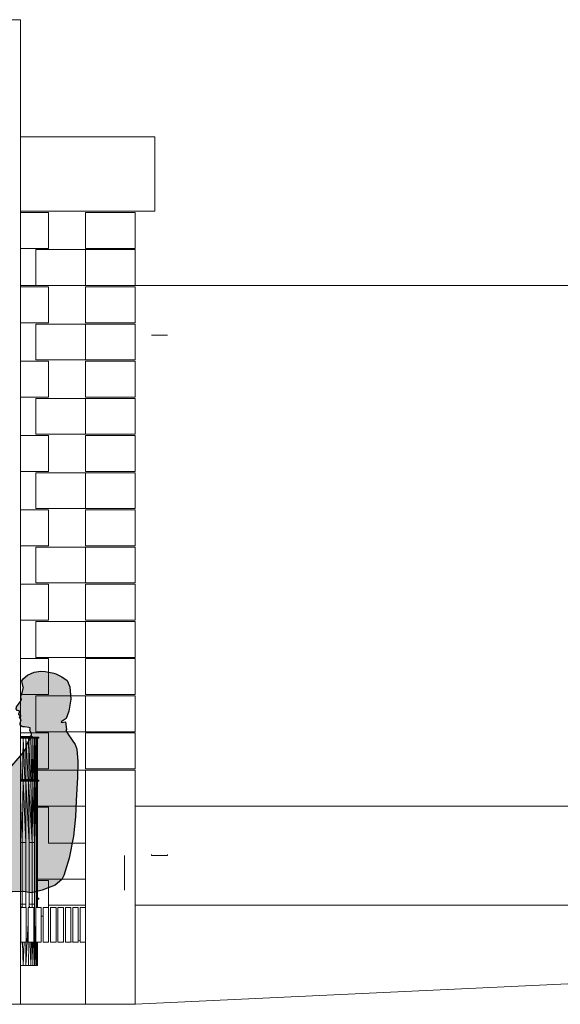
# Model space of a CAD drawing. Header units: millimetres. Extents: x 641988563 to 642234695, y 6457251462 to 6457368821.
# Tile 220 of 223: x 642230330 to 642232513, y 6457251859 to 6457255832. Entities that reach past the tile are written whole.
import ezdxf

# ---------------------------------------------------------------- set-up
doc = ezdxf.new("R2010")
doc.units = ezdxf.units.MM
doc.header["$MEASUREMENT"] = 0

# ---------------------------------------------------------------- blocks, each defined once
blk = doc.blocks.new('Sitting Man Contour 01 24[58]_1', base_point=(642230083.6, 6457251871.6))
at = {"linetype": 'Continuous', "lineweight": 25, "true_color": 0xc8c8c8}
blk.add_hatch(color=9, dxfattribs=at).paths.add_polyline_path([(642230348.8, 6457252978.4), (642230349, 6457252978.5), (642230367.2, 6457252976.2), (642230372.3, 6457252974.4), (642230372.7, 6457252970.8), (642230371.6, 6457252964.1), (642230372.7, 6457252962.5), (642230378.2, 6457252950.5), (642230378, 6457252945), (642230367, 6457252936.6), (642230370.4, 6457252926.1), (642230368.6, 6457252925.6), (642230359.3, 6457252907.8), (642230356.2, 6457252892.5), (642230345.7, 6457252876.8), (642230333.5, 6457252861.8), (642230289.4, 6457252811.2), (642230261.9, 6457252775.7), (642230242.3, 6457252743.4), (642230209.4, 6457252715.3), (642230169.2, 6457252689.6), (642230122.8, 6457252696), (642230119.3, 6457252693.3), (642230118.1, 6457252693.1), (642230107.4, 6457252694.4), (642230104.4, 6457252690), (642230096.5, 6457252690.3), (642230073.8, 6457252693.6), (642230065.1, 6457252697.8), (642230041.6, 6457252708.1), (642230019.1, 6457252717.8), (642230004.1, 6457252715.1), (642229978.6, 6457252706.9), (642229972.4, 6457252704.2), (642229959.8, 6457252688.1), (642229956.9, 6457252676.7), (642229957.2, 6457252674.3), (642229956, 6457252662), (642229957.5, 6457252661), (642229961.2, 6457252661.1), (642229962.2, 6457252661.9), (642229966, 6457252667), (642229965.3, 6457252663.1), (642229965.8, 6457252656.7), (642229966.1, 6457252653.8), (642229973.1, 6457252645.7), (642229978.7, 6457252639.2), (642229978.9, 6457252633.8), (642229979.4, 6457252633.3), (642229965.2, 6457252609.9), (642229971.4, 6457252593.4), (642229957.9, 6457252592.1), (642229951.8, 6457252590.9), (642229945.9, 6457252583.9), (642229942, 6457252578.6), (642229939, 6457252569), (642229922.3, 6457252546.4), (642229923.5, 6457252537.6), (642229929.2, 6457252531.3), (642229930.2, 6457252528), (642229939, 6457252513.3), (642229939.5, 6457252509.3), (642229945, 6457252502), (642229952.7, 6457252495.1), (642229954.9, 6457252496), (642229955.2, 6457252498.6), (642229960.2, 6457252496.7), (642229968.6, 6457252494.5), (642229970.2, 6457252494.1), (642229971.7, 6457252496.6), (642229971, 6457252501.5), (642229961.2, 6457252511.7), (642229969.3, 6457252509.4), (642229974.4, 6457252510), (642229974, 6457252517.5), (642229978.4, 6457252519.3), (642229978.5, 6457252495.5), (642229972.8, 6457252472.3), (642229908.3, 6457252460.3), (642229863.2, 6457252448.9), (642229831.3, 6457252436), (642229822.8, 6457252428.9), (642229816.4, 6457252420.6), (642229810.7, 6457252400.4), (642229816.8, 6457252383.2), (642229828.5, 6457252370.5), (642229870.2, 6457252349.9), (642229915.8, 6457252349.8), (642229905, 6457252285.7), (642229892.2, 6457252241.4), (642229842.8, 6457252094.6), (642229817.3, 6457252020.1), (642229818.8, 6457252005.1), (642229837.8, 6457251987.3), (642229835.7, 6457251982.3), (642229833.7, 6457251981.3), (642229825.3, 6457251982.3), (642229810.7, 6457251976.2), (642229757.5, 6457251961.9), (642229750.7, 6457251959), (642229684.3, 6457251951.9), (642229667.5, 6457251946.1), (642229662.8, 6457251936.8), (642229666.1, 6457251928.9), (642229660.8, 6457251920.7), (642229662.1, 6457251917.6), (642229704.9, 6457251907.1), (642229754.9, 6457251896.2), (642229853.9, 6457251899.2), (642229853.6, 6457251887.1), (642229918.2, 6457251881.9), (642229937.4, 6457251881.1), (642229947.7, 6457251883.1), (642229950.3, 6457251911.5), (642229948.3, 6457251912.5), (642229947.1, 6457251912.9), (642229952.2, 6457251922.9), (642229954.8, 6457251934.2), (642229951.9, 6457251952.7), (642229957.1, 6457251954.7), (642229995.2, 6457252073.5), (642230041, 6457252183.6), (642230063.1, 6457252283.5), (642230066.7, 6457252320.7), (642230237.3, 6457252322), (642230260.7, 6457252320.8), (642230276.9, 6457252313.3), (642230300.8, 6457252312.7), (642230345.4, 6457252314.1), (642230377.3, 6457252309.3), (642230421.4, 6457252320.2), (642230445, 6457252328.6), (642230472.6, 6457252339.9), (642230500.5, 6457252362.9), (642230508.6, 6457252378.4), (642230530.2, 6457252449.2), (642230547.1, 6457252538.1), (642230556, 6457252615.8), (642230558.2, 6457252681.2), (642230563, 6457252774.2), (642230565, 6457252839.6), (642230561.3, 6457252888.3), (642230554.6, 6457252907.3), (642230527.2, 6457252946.7), (642230516.8, 6457252964.5), (642230519, 6457252968.8), (642230514.6, 6457252998.8), (642230499.2, 6457252996.5), (642230497.9, 6457252999), (642230517.9, 6457253012.8), (642230528.9, 6457253041.7), (642230536.3, 6457253090.4), (642230533, 6457253140.3), (642230521.5, 6457253166.3), (642230500.2, 6457253180.9), (642230476, 6457253192.4), (642230467.9, 6457253195.7), (642230447.8, 6457253199.7), (642230433, 6457253202.3), (642230414.8, 6457253203.2), (642230389, 6457253199.1), (642230361.8, 6457253188), (642230344.7, 6457253173), (642230338.5, 6457253164.9), (642230344.3, 6457253138.6), (642230345.7, 6457253138.3), (642230344, 6457253133), (642230341.4, 6457253122), (642230335.6, 6457253106.7), (642230334.7, 6457253100.6), (642230334.6, 6457253099.3), (642230335.5, 6457253094.8), (642230336.7, 6457253089.8), (642230332, 6457253080), (642230325.7, 6457253070.8), (642230317.7, 6457253059.3), (642230316.7, 6457253056.4), (642230315.8, 6457253053.8), (642230316, 6457253051.1), (642230320.2, 6457253045), (642230328.1, 6457253043.2), (642230328.1, 6457253043.2), (642230329.6, 6457253039.3), (642230329.8, 6457253037.6), (642230327.1, 6457253031), (642230327.2, 6457253030.3), (642230329.7, 6457253025.4), (642230332.5, 6457253023.9), (642230335.5, 6457253023.4), (642230334.5, 6457253023), (642230331.2, 6457253021), (642230329.5, 6457253014.7), (642230332.7, 6457253011.7), (642230335.6, 6457253006.7), (642230331.9, 6457252993.1), (642230332.3, 6457252988.4), (642230333.9, 6457252984.6), (642230338.1, 6457252980.3), (642230342.8, 6457252978.8)])
at = {"color": 9, "linetype": 'Continuous', "lineweight": 25, "true_color": 0xc8c8c8, "flags": 128}
blk.add_lwpolyline([(642230348.8, 6457252978.4), (642230342.8, 6457252978.8), (642230338.1, 6457252980.3), (642230333.9, 6457252984.6), (642230332.3, 6457252988.4), (642230331.9, 6457252993.1), (642230335.6, 6457253006.7), (642230332.7, 6457253011.7), (642230329.5, 6457253014.7), (642230331.2, 6457253021), (642230334.5, 6457253023), (642230335.5, 6457253023.4), (642230332.5, 6457253023.9), (642230329.7, 6457253025.4), (642230327.2, 6457253030.3), (642230327.1, 6457253031), (642230329.8, 6457253037.6), (642230329.6, 6457253039.3), (642230328.1, 6457253043.2), (642230328.1, 6457253043.2), (642230320.2, 6457253045), (642230316, 6457253051.1), (642230315.8, 6457253053.8), (642230316.7, 6457253056.4), (642230317.7, 6457253059.3), (642230325.7, 6457253070.8), (642230332, 6457253080), (642230336.7, 6457253089.8), (642230335.5, 6457253094.8), (642230334.6, 6457253099.3), (642230334.7, 6457253100.6), (642230335.6, 6457253106.7), (642230341.4, 6457253122), (642230344, 6457253133), (642230345.7, 6457253138.3), (642230344.3, 6457253138.6), (642230338.5, 6457253164.9), (642230344.7, 6457253173), (642230361.8, 6457253188), (642230389, 6457253199.1), (642230414.8, 6457253203.2), (642230433, 6457253202.3), (642230447.8, 6457253199.7), (642230467.9, 6457253195.7), (642230476, 6457253192.4), (642230500.2, 6457253180.9), (642230521.5, 6457253166.3), (642230533, 6457253140.3), (642230536.3, 6457253090.4), (642230528.9, 6457253041.7), (642230517.9, 6457253012.8), (642230497.9, 6457252999), (642230499.2, 6457252996.5), (642230514.6, 6457252998.8), (642230519, 6457252968.8), (642230516.8, 6457252964.5), (642230527.2, 6457252946.7), (642230554.6, 6457252907.3), (642230561.3, 6457252888.3), (642230565, 6457252839.6), (642230563, 6457252774.2), (642230558.2, 6457252681.2), (642230556, 6457252615.8), (642230547.1, 6457252538.1), (642230530.2, 6457252449.2), (642230508.6, 6457252378.4), (642230500.5, 6457252362.9), (642230472.6, 6457252339.9), (642230445, 6457252328.6), (642230421.4, 6457252320.2), (642230377.3, 6457252309.3), (642230345.4, 6457252314.1), (642230300.8, 6457252312.7), (642230276.9, 6457252313.3), (642230260.7, 6457252320.8), (642230237.3, 6457252322), (642230066.7, 6457252320.7), (642230063.1, 6457252283.5), (642230041, 6457252183.6), (642229995.2, 6457252073.5), (642229957.1, 6457251954.7), (642229951.9, 6457251952.7), (642229954.8, 6457251934.2), (642229952.2, 6457251922.9), (642229947.1, 6457251912.9), (642229948.3, 6457251912.5), (642229950.3, 6457251911.5), (642229947.7, 6457251883.1), (642229937.4, 6457251881.1), (642229918.2, 6457251881.9), (642229853.6, 6457251887.1), (642229853.9, 6457251899.2), (642229754.9, 6457251896.2), (642229704.9, 6457251907.1), (642229662.1, 6457251917.6), (642229660.8, 6457251920.7), (642229666.1, 6457251928.9), (642229662.8, 6457251936.8), (642229667.5, 6457251946.1), (642229684.3, 6457251951.9), (642229750.7, 6457251959), (642229757.5, 6457251961.9), (642229810.7, 6457251976.2), (642229825.3, 6457251982.3), (642229833.7, 6457251981.3), (642229835.7, 6457251982.3), (642229837.8, 6457251987.3), (642229818.8, 6457252005.1), (642229817.3, 6457252020.1), (642229842.8, 6457252094.6), (642229892.2, 6457252241.4), (642229905, 6457252285.7), (642229915.8, 6457252349.8), (642229870.2, 6457252349.9), (642229828.5, 6457252370.5), (642229816.8, 6457252383.2), (642229810.7, 6457252400.4), (642229816.4, 6457252420.6), (642229822.8, 6457252428.9), (642229831.3, 6457252436), (642229863.2, 6457252448.9), (642229908.3, 6457252460.3), (642229972.8, 6457252472.3), (642229978.5, 6457252495.5), (642229978.4, 6457252519.3), (642229974, 6457252517.5), (642229974.4, 6457252510), (642229969.3, 6457252509.4), (642229961.2, 6457252511.7), (642229971, 6457252501.5), (642229971.7, 6457252496.6), (642229970.2, 6457252494.1), (642229968.6, 6457252494.5), (642229960.2, 6457252496.7), (642229955.2, 6457252498.6), (642229954.9, 6457252496), (642229952.7, 6457252495.1), (642229945, 6457252502), (642229939.5, 6457252509.3), (642229939, 6457252513.3), (642229930.2, 6457252528), (642229929.2, 6457252531.3), (642229923.5, 6457252537.6), (642229922.3, 6457252546.4), (642229939, 6457252569), (642229942, 6457252578.6), (642229945.9, 6457252583.9), (642229951.8, 6457252590.9), (642229957.9, 6457252592.1), (642229971.4, 6457252593.4), (642229965.2, 6457252609.9), (642229979.4, 6457252633.3), (642229978.9, 6457252633.8), (642229978.7, 6457252639.2), (642229973.1, 6457252645.7), (642229966.1, 6457252653.8), (642229965.8, 6457252656.7), (642229965.3, 6457252663.1), (642229966, 6457252667), (642229962.2, 6457252661.9), (642229961.2, 6457252661.1), (642229957.5, 6457252661), (642229956, 6457252662), (642229957.2, 6457252674.3), (642229956.9, 6457252676.7), (642229959.8, 6457252688.1), (642229972.4, 6457252704.2), (642229978.6, 6457252706.9), (642230004.1, 6457252715.1), (642230019.1, 6457252717.8), (642230041.6, 6457252708.1), (642230065.1, 6457252697.8), (642230073.8, 6457252693.6), (642230096.5, 6457252690.3), (642230104.4, 6457252690), (642230107.4, 6457252694.4), (642230118.1, 6457252693.1), (642230119.3, 6457252693.3), (642230122.8, 6457252696), (642230169.2, 6457252689.6), (642230209.4, 6457252715.3), (642230242.3, 6457252743.4), (642230261.9, 6457252775.7), (642230289.4, 6457252811.2), (642230333.5, 6457252861.8), (642230345.7, 6457252876.8), (642230356.2, 6457252892.5), (642230359.3, 6457252907.8), (642230368.6, 6457252925.6), (642230370.4, 6457252926.1), (642230367, 6457252936.6), (642230378, 6457252945), (642230378.2, 6457252950.5), (642230372.7, 6457252962.5), (642230371.6, 6457252964.1), (642230372.7, 6457252970.8), (642230372.3, 6457252974.4), (642230367.2, 6457252976.2), (642230349, 6457252978.5)], close=True, dxfattribs=at)

msp = doc.modelspace()

# ---------------------------------------------------------------- linework, layer by layer
at = {"color": 253, "linetype": 'Continuous', "lineweight": 13, "true_color": 0xaaaaaa}
for p, q in [((642230257.98, 6457255832.157), (642230333.33, 6457255832.157)), ((642230333.33, 6457251859.249), (642230333.33, 6457255832.157)), ((642230333.33, 6457255359.249), (642230875.66, 6457255359.249)), ((642230875.66, 6457255059.249), (642230875.66, 6457255359.249)), ((642230333.33, 6457255059.249), (642230875.66, 6457255059.249)), ((642230333.33, 6457255054.249), (642230445.665, 6457255054.249)), ((642230445.665, 6457255054.249), (642230445.665, 6457254909.249)), ((642230595.655, 6457255054.249), (642230795.655, 6457255054.249)), ((642230595.655, 6457254909.249), (642230595.655, 6457255054.249)), ((642230795.655, 6457255054.249), (642230795.655, 6457254909.249)), ((642230333.33, 6457254909.249), (642230445.665, 6457254909.249)), ((642230395.665, 6457254904.249), (642230395.665, 6457254759.249)), ((642230395.665, 6457254904.249), (642230595.654, 6457254904.249)), ((642230595.654, 6457254904.249), (642230595.654, 6457254759.249)), ((642230795.654, 6457254904.249), (642230595.654, 6457254904.249)), ((642230795.655, 6457254909.249), (642230595.655, 6457254909.249)), ((642230795.654, 6457254904.249), (642230795.654, 6457254759.249)), ((642230333.33, 6457254759.249), (642230595.654, 6457254759.249)), ((642230795.654, 6457254759.249), (642230595.654, 6457254759.249)), ((642230795.654, 6457254759.249), (642234695.036, 6457254759.249)), ((642230333.33, 6457254754.249), (642230445.665, 6457254754.249)), ((642230445.665, 6457254754.249), (642230445.665, 6457254609.249)), ((642230595.655, 6457254754.249), (642230795.655, 6457254754.249)), ((642230595.655, 6457254609.249), (642230595.655, 6457254754.249)), ((642230795.655, 6457254754.249), (642230795.655, 6457254609.249)), ((642230333.33, 6457254609.249), (642230445.665, 6457254609.249)), ((642230395.665, 6457254604.249), (642230395.665, 6457254459.249)), ((642230395.665, 6457254604.249), (642230595.654, 6457254604.249)), ((642230595.654, 6457254604.249), (642230595.654, 6457254459.249)), ((642230795.654, 6457254604.249), (642230595.654, 6457254604.249)), ((642230795.655, 6457254609.249), (642230595.655, 6457254609.249)), ((642230795.654, 6457254604.249), (642230795.654, 6457254459.249)), ((642230795.665, 6457254604.249), (642230795.665, 6457254459.249)), ((642230926.123, 6457254559.249), (642230861.64, 6457254559.249)), ((642230333.33, 6457254454.249), (642230445.665, 6457254454.249)), ((642230395.665, 6457254459.249), (642230595.654, 6457254459.249)), ((642230445.665, 6457254454.249), (642230445.665, 6457254309.249)), ((642230795.654, 6457254459.249), (642230595.654, 6457254459.249)), ((642230595.655, 6457254454.249), (642230795.655, 6457254454.249)), ((642230595.655, 6457254309.249), (642230595.655, 6457254454.249)), ((642230795.655, 6457254454.249), (642230795.655, 6457254309.249)), ((642230333.33, 6457254309.249), (642230445.665, 6457254309.249)), ((642230395.665, 6457254304.249), (642230395.665, 6457254159.249)), ((642230395.665, 6457254304.249), (642230595.654, 6457254304.249)), ((642230595.654, 6457254304.249), (642230595.654, 6457254159.249)), ((642230795.654, 6457254304.249), (642230595.654, 6457254304.249)), ((642230795.655, 6457254309.249), (642230595.655, 6457254309.249)), ((642230795.654, 6457254304.249), (642230795.654, 6457254159.249)), ((642230795.665, 6457254304.249), (642230795.665, 6457254159.249)), ((642230333.33, 6457254154.249), (642230445.665, 6457254154.249)), ((642230395.665, 6457254159.249), (642230595.654, 6457254159.249)), ((642230445.665, 6457254154.249), (642230445.665, 6457254009.249)), ((642230795.654, 6457254159.249), (642230595.654, 6457254159.249)), ((642230595.655, 6457254154.249), (642230795.655, 6457254154.249)), ((642230595.655, 6457254009.249), (642230595.655, 6457254154.249)), ((642230795.655, 6457254154.249), (642230795.655, 6457254009.249)), ((642230333.33, 6457254009.249), (642230445.665, 6457254009.249)), ((642230395.665, 6457254004.249), (642230395.665, 6457253859.249)), ((642230395.665, 6457254004.249), (642230595.654, 6457254004.249)), ((642230595.654, 6457254004.249), (642230595.654, 6457253859.249)), ((642230795.654, 6457254004.249), (642230595.654, 6457254004.249)), ((642230795.655, 6457254009.249), (642230595.655, 6457254009.249)), ((642230795.654, 6457254004.249), (642230795.654, 6457253859.249)), ((642230795.665, 6457254004.249), (642230795.665, 6457253859.249)), ((642230333.33, 6457253854.249), (642230445.665, 6457253854.249)), ((642230395.665, 6457253859.249), (642230595.654, 6457253859.249)), ((642230445.665, 6457253854.249), (642230445.665, 6457253709.249)), ((642230795.654, 6457253859.249), (642230595.654, 6457253859.249)), ((642230595.655, 6457253854.249), (642230795.655, 6457253854.249)), ((642230595.655, 6457253709.249), (642230595.655, 6457253854.249)), ((642230795.655, 6457253854.249), (642230795.655, 6457253709.249)), ((642230333.33, 6457253709.249), (642230445.665, 6457253709.249)), ((642230395.665, 6457253704.249), (642230395.665, 6457253559.249)), ((642230395.665, 6457253704.249), (642230595.654, 6457253704.249)), ((642230595.654, 6457253704.249), (642230595.654, 6457253559.249)), ((642230795.654, 6457253704.249), (642230595.654, 6457253704.249)), ((642230795.655, 6457253709.249), (642230595.655, 6457253709.249)), ((642230795.654, 6457253704.249), (642230795.654, 6457253559.249)), ((642230795.665, 6457253704.249), (642230795.665, 6457253559.249)), ((642230333.33, 6457253554.249), (642230445.665, 6457253554.249)), ((642230395.665, 6457253559.249), (642230595.654, 6457253559.249)), ((642230445.665, 6457253554.249), (642230445.665, 6457253409.249)), ((642230795.654, 6457253559.249), (642230595.654, 6457253559.249)), ((642230595.655, 6457253554.249), (642230795.655, 6457253554.249)), ((642230595.655, 6457253409.249), (642230595.655, 6457253554.249)), ((642230795.655, 6457253554.249), (642230795.655, 6457253409.249)), ((642230333.33, 6457253409.249), (642230445.665, 6457253409.249)), ((642230795.655, 6457253409.249), (642230595.655, 6457253409.249)), ((642230395.665, 6457253404.249), (642230395.665, 6457253259.249)), ((642230395.665, 6457253404.249), (642230595.654, 6457253404.249)), ((642230595.654, 6457253404.249), (642230595.654, 6457253259.249)), ((642230795.654, 6457253404.249), (642230595.654, 6457253404.249)), ((642230795.654, 6457253404.249), (642230795.654, 6457253259.249)), ((642230795.665, 6457253404.249), (642230795.665, 6457253259.249)), ((642230333.33, 6457253254.249), (642230445.665, 6457253254.249)), ((642230395.665, 6457253259.249), (642230595.654, 6457253259.249)), ((642230445.665, 6457253254.249), (642230445.665, 6457253109.249)), ((642230795.654, 6457253259.249), (642230595.654, 6457253259.249)), ((642230595.655, 6457253254.249), (642230795.655, 6457253254.249)), ((642230595.655, 6457253109.249), (642230595.655, 6457253254.249)), ((642230795.655, 6457253254.249), (642230795.655, 6457253109.249)), ((642230333.33, 6457253109.249), (642230445.665, 6457253109.249)), ((642230395.665, 6457253104.249), (642230395.665, 6457252959.249)), ((642230395.665, 6457253104.249), (642230595.654, 6457253104.249)), ((642230595.654, 6457253104.249), (642230595.654, 6457252959.249)), ((642230795.654, 6457253104.249), (642230595.654, 6457253104.249)), ((642230795.655, 6457253109.249), (642230595.655, 6457253109.249)), ((642230795.654, 6457253104.249), (642230795.654, 6457252959.249)), ((642230795.665, 6457253104.249), (642230795.665, 6457252959.249)), ((642230333.33, 6457252954.249), (642230445.665, 6457252954.249)), ((642230333.33, 6457252939.458), (642230381.586, 6457252939.458)), ((642230333.33, 6457252938.91), (642230382.319, 6457252938.91)), ((642230382.894, 6457252937.269), (642230333.33, 6457252937.269)), ((642230406.977, 6457252937.094), (642230333.33, 6457252937.094)), ((642230333.33, 6457252936.156), (642230358.649, 6457252937.094)), ((642230385.9, 6457252935.76), (642230333.33, 6457252935.76)), ((642230333.33, 6457252934.427), (642230385.9, 6457252934.427)), ((642230358.649, 6457252933.094), (642230333.33, 6457252934.032)), ((642230333.33, 6457252933.094), (642230406.977, 6457252933.094)), ((642230334.234, 6457252938.91), (642230333.752, 6457252939.458)), ((642230334.612, 6457252937.269), (642230334.234, 6457252938.91)), ((642230334.316, 6457252937.094), (642230334.612, 6457252937.269)), ((642230334.612, 6457252937.269), (642230335.207, 6457252937.094)), ((642230334.612, 6457252937.269), (642230334.772, 6457252937.094)), ((642230341.214, 6457252938.91), (642230340.696, 6457252939.458)), ((642230340.73, 6457252766.563), (642230343.48, 6457252933.094)), ((642230341.621, 6457252937.269), (642230341.214, 6457252938.91)), ((642230341.621, 6457252937.269), (642230342.046, 6457252937.094)), ((642230341.621, 6457252937.269), (642230341.632, 6457252937.094)), ((642230343.48, 6457252933.094), (642230351.282, 6457252766.563)), ((642230347.734, 6457252938.91), (642230347.181, 6457252939.458)), ((642230348.167, 6457252937.269), (642230347.734, 6457252938.91)), ((642230348.167, 6457252937.269), (642230348.046, 6457252937.094)), ((642230348.437, 6457252937.094), (642230348.167, 6457252937.269)), ((642230353.764, 6457252938.91), (642230353.18, 6457252939.458)), ((642230354.222, 6457252937.269), (642230353.764, 6457252938.91)), ((642230353.987, 6457252937.094), (642230354.222, 6457252937.269)), ((642230354.222, 6457252937.269), (642230354.697, 6457252937.094)), ((642230354.222, 6457252937.269), (642230354.355, 6457252937.094)), ((642230355.114, 6457252766.563), (642230355.114, 6457252933.094)), ((642230364.368, 6457252766.563), (642230355.114, 6457252933.094)), ((642230358.649, 6457252937.094), (642230385.9, 6457252935.76)), ((642230358.649, 6457252933.094), (642230385.9, 6457252934.427)), ((642230359.277, 6457252938.91), (642230358.664, 6457252939.458)), ((642230359.758, 6457252937.269), (642230359.277, 6457252938.91)), ((642230359.758, 6457252937.269), (642230360.088, 6457252937.094)), ((642230359.758, 6457252937.269), (642230359.771, 6457252937.094)), ((642230364.246, 6457252938.91), (642230363.607, 6457252939.458)), ((642230364.747, 6457252937.269), (642230364.246, 6457252938.91)), ((642230364.747, 6457252937.269), (642230364.661, 6457252937.094)), ((642230364.951, 6457252937.094), (642230364.747, 6457252937.269)), ((642230365.658, 6457252933.094), (642230367.841, 6457252766.563)), ((642230375.638, 6457252766.563), (642230365.658, 6457252933.094)), ((642230368.649, 6457252938.91), (642230367.987, 6457252939.458)), ((642230369.168, 6457252937.269), (642230368.649, 6457252938.91)), ((642230369.004, 6457252937.094), (642230369.168, 6457252937.269)), ((642230369.168, 6457252937.269), (642230369.502, 6457252937.094)), ((642230369.168, 6457252937.269), (642230369.267, 6457252937.094)), ((642230372.466, 6457252938.91), (642230371.784, 6457252939.458)), ((642230373, 6457252937.269), (642230372.466, 6457252938.91)), ((642230373, 6457252937.269), (642230373.207, 6457252937.094)), ((642230373, 6457252937.269), (642230373.015, 6457252937.094)), ((642230375.451, 6457252938.91), (642230374.754, 6457252939.458)), ((642230375.012, 6457252933.094), (642230378.719, 6457252766.563)), ((642230375.998, 6457252937.269), (642230375.451, 6457252938.91)), ((642230375.998, 6457252937.269), (642230375.955, 6457252937.094)), ((642230376.122, 6457252937.094), (642230375.998, 6457252937.269)), ((642230377.911, 6457252938.91), (642230377.2, 6457252939.458)), ((642230378.467, 6457252937.269), (642230377.911, 6457252938.91)), ((642230378.385, 6457252937.094), (642230378.467, 6457252937.269)), ((642230378.467, 6457252937.269), (642230378.644, 6457252937.094)), ((642230378.467, 6457252937.269), (642230378.527, 6457252937.094)), ((642230379.834, 6457252938.91), (642230379.113, 6457252939.458)), ((642230380.399, 6457252937.269), (642230379.834, 6457252938.91)), ((642230380.399, 6457252937.269), (642230380.505, 6457252937.094)), ((642230380.399, 6457252937.269), (642230380.414, 6457252937.094)), ((642230381.213, 6457252938.91), (642230380.485, 6457252939.458)), ((642230381.783, 6457252937.269), (642230381.213, 6457252938.91)), ((642230381.952, 6457252939.328), (642230381.31, 6457252939.458)), ((642230382.042, 6457252938.91), (642230381.31, 6457252939.458)), ((642230381.378, 6457252766.563), (642230383.083, 6457252933.094)), ((642230381.952, 6457252939.328), (642230381.586, 6457252939.458)), ((642230381.783, 6457252937.269), (642230381.774, 6457252937.094)), ((642230381.839, 6457252937.094), (642230381.783, 6457252937.269)), ((642230382.319, 6457252938.91), (642230381.952, 6457252939.328)), ((642230381.952, 6457252939.328), (642230382.042, 6457252938.91)), ((642230382.646, 6457252938.203), (642230382.042, 6457252938.91)), ((642230382.616, 6457252937.269), (642230382.042, 6457252938.91)), ((642230382.646, 6457252938.203), (642230382.319, 6457252938.91)), ((642230382.603, 6457252937.094), (642230382.616, 6457252937.269)), ((642230382.646, 6457252938.203), (642230382.616, 6457252937.269)), ((642230382.616, 6457252937.269), (642230382.642, 6457252937.094)), ((642230382.894, 6457252937.269), (642230382.646, 6457252938.203)), ((642230382.897, 6457252937.094), (642230382.894, 6457252937.269)), ((642230382.918, 6457252937.094), (642230382.894, 6457252937.269)), ((642230383.083, 6457252933.094), (642230387.65, 6457252764.199)), ((642230385.9, 6457252935.76), (642230401.988, 6457252937.094)), ((642230385.9, 6457252937.094), (642230385.9, 6457252933.094)), ((642230406.977, 6457252936.094), (642230385.9, 6457252935.76)), ((642230401.988, 6457252933.094), (642230385.9, 6457252934.427)), ((642230406.977, 6457252934.094), (642230385.9, 6457252934.427)), ((642230389.797, 6457252764.199), (642230389.797, 6457252933.094)), ((642230394.373, 6457252764.199), (642230389.797, 6457252933.094)), ((642230395.087, 6457252933.094), (642230396.064, 6457252764.199)), ((642230395.665, 6457252959.249), (642230595.654, 6457252959.249)), ((642230397.285, 6457252764.199), (642230398.902, 6457252933.094)), ((642230398.902, 6457252933.094), (642230400.062, 6457252764.199)), ((642230400.799, 6457252764.199), (642230401.206, 6457252933.094)), ((642230401.206, 6457252933.094), (642230401.73, 6457252764.199)), ((642230401.977, 6457252764.199), (642230401.977, 6457252933.094)), ((642230401.988, 6457252937.094), (642230406.977, 6457252936.094)), ((642230401.988, 6457252933.094), (642230406.977, 6457252934.094)), ((642230406.977, 6457252933.094), (642230406.977, 6457252937.094)), ((642230445.665, 6457252954.249), (642230445.665, 6457252809.249)), ((642230795.654, 6457252959.249), (642230595.654, 6457252959.249)), ((642230595.655, 6457252954.249), (642230795.655, 6457252954.249)), ((642230595.655, 6457252809.249), (642230595.655, 6457252954.249)), ((642230795.655, 6457252954.249), (642230795.655, 6457252809.249)), ((642230333.33, 6457252861.273), (642230336.575, 6457252766.563)), ((642230401.977, 6457252809.249), (642230445.665, 6457252809.249)), ((642230795.655, 6457252809.249), (642230595.655, 6457252809.249)), ((642230401.977, 6457252804.249), (642230595.654, 6457252804.249)), ((642230595.654, 6457252804.249), (642230595.654, 6457251859.249)), ((642230795.654, 6457252804.249), (642230595.654, 6457252804.249)), ((642230795.654, 6457252804.249), (642230795.654, 6457251859.249)), ((642230795.665, 6457252804.249), (642230795.665, 6457252659.249)), ((642230333.33, 6457252766.563), (642230381.578, 6457252766.563)), ((642230333.33, 6457252766.016), (642230382.311, 6457252766.016)), ((642230382.886, 6457252764.374), (642230333.33, 6457252764.374)), ((642230406.969, 6457252764.199), (642230333.33, 6457252764.199)), ((642230333.33, 6457252763.261), (642230358.642, 6457252764.199)), ((642230385.892, 6457252762.866), (642230333.33, 6457252762.866)), ((642230333.33, 6457252761.532), (642230385.892, 6457252761.532)), ((642230358.642, 6457252760.199), (642230333.33, 6457252761.137)), ((642230333.33, 6457252760.199), (642230406.969, 6457252760.199)), ((642230334.226, 6457252766.016), (642230333.744, 6457252766.563)), ((642230334.604, 6457252764.374), (642230334.226, 6457252766.016)), ((642230334.308, 6457252764.199), (642230334.604, 6457252764.374)), ((642230334.604, 6457252764.374), (642230335.2, 6457252764.199)), ((642230334.604, 6457252764.374), (642230334.764, 6457252764.199)), ((642230339.371, 6457252511.866), (642230343.472, 6457252760.199)), ((642230341.207, 6457252766.016), (642230340.688, 6457252766.563)), ((642230341.613, 6457252764.374), (642230341.207, 6457252766.016)), ((642230341.613, 6457252764.374), (642230342.038, 6457252764.199)), ((642230341.613, 6457252764.374), (642230341.624, 6457252764.199)), ((642230343.472, 6457252760.199), (642230355.107, 6457252511.866)), ((642230347.726, 6457252766.016), (642230347.174, 6457252766.563)), ((642230348.16, 6457252764.374), (642230347.726, 6457252766.016)), ((642230348.16, 6457252764.374), (642230348.039, 6457252764.199)), ((642230348.43, 6457252764.199), (642230348.16, 6457252764.374)), ((642230353.757, 6457252766.016), (642230353.172, 6457252766.563)), ((642230354.215, 6457252764.374), (642230353.757, 6457252766.016)), ((642230353.98, 6457252764.199), (642230354.215, 6457252764.374)), ((642230354.215, 6457252764.374), (642230354.689, 6457252764.199)), ((642230354.215, 6457252764.374), (642230354.347, 6457252764.199)), ((642230355.107, 6457252249.805), (642230355.107, 6457252760.199)), ((642230368.905, 6457252511.866), (642230355.107, 6457252760.199)), ((642230358.642, 6457252764.199), (642230385.892, 6457252762.866)), ((642230358.642, 6457252760.199), (642230385.892, 6457252761.532)), ((642230359.269, 6457252766.016), (642230358.656, 6457252766.563)), ((642230359.75, 6457252764.374), (642230359.269, 6457252766.016)), ((642230359.75, 6457252764.374), (642230360.08, 6457252764.199)), ((642230359.75, 6457252764.374), (642230359.763, 6457252764.199)), ((642230364.238, 6457252766.016), (642230363.599, 6457252766.563)), ((642230364.739, 6457252764.374), (642230364.238, 6457252766.016)), ((642230364.739, 6457252764.374), (642230364.653, 6457252764.199)), ((642230364.944, 6457252764.199), (642230364.739, 6457252764.374)), ((642230365.65, 6457252760.199), (642230368.905, 6457252511.866)), ((642230380.533, 6457252511.866), (642230365.65, 6457252760.199)), ((642230368.641, 6457252766.016), (642230367.979, 6457252766.563)), ((642230369.16, 6457252764.374), (642230368.641, 6457252766.016)), ((642230368.996, 6457252764.199), (642230369.16, 6457252764.374)), ((642230369.16, 6457252764.374), (642230369.494, 6457252764.199)), ((642230369.16, 6457252764.374), (642230369.259, 6457252764.199)), ((642230372.458, 6457252766.016), (642230371.776, 6457252766.563)), ((642230372.992, 6457252764.374), (642230372.458, 6457252766.016)), ((642230372.992, 6457252764.374), (642230373.199, 6457252764.199)), ((642230372.992, 6457252764.374), (642230373.007, 6457252764.199)), ((642230375.444, 6457252766.016), (642230374.746, 6457252766.563)), ((642230375.004, 6457252760.199), (642230380.533, 6457252511.866)), ((642230375.99, 6457252764.374), (642230375.444, 6457252766.016)), ((642230375.99, 6457252764.374), (642230375.947, 6457252764.199)), ((642230376.114, 6457252764.199), (642230375.99, 6457252764.374)), ((642230377.903, 6457252766.016), (642230377.192, 6457252766.563)), ((642230378.46, 6457252764.374), (642230377.903, 6457252766.016)), ((642230378.378, 6457252764.199), (642230378.46, 6457252764.374)), ((642230378.46, 6457252764.374), (642230378.636, 6457252764.199)), ((642230378.46, 6457252764.374), (642230378.52, 6457252764.199)), ((642230379.826, 6457252766.016), (642230379.106, 6457252766.563)), ((642230380.391, 6457252764.374), (642230379.826, 6457252766.016)), ((642230380.391, 6457252764.374), (642230380.498, 6457252764.199)), ((642230380.391, 6457252764.374), (642230380.407, 6457252764.199)), ((642230381.205, 6457252766.016), (642230380.477, 6457252766.563)), ((642230380.533, 6457252511.866), (642230383.076, 6457252760.199)), ((642230381.775, 6457252764.374), (642230381.205, 6457252766.016)), ((642230381.944, 6457252766.433), (642230381.302, 6457252766.563)), ((642230382.035, 6457252766.016), (642230381.302, 6457252766.563)), ((642230381.944, 6457252766.433), (642230381.578, 6457252766.563)), ((642230381.775, 6457252764.374), (642230381.767, 6457252764.199)), ((642230381.832, 6457252764.199), (642230381.775, 6457252764.374)), ((642230382.311, 6457252766.016), (642230381.944, 6457252766.433)), ((642230381.944, 6457252766.433), (642230382.035, 6457252766.016)), ((642230382.639, 6457252765.308), (642230382.035, 6457252766.016)), ((642230382.608, 6457252764.374), (642230382.035, 6457252766.016)), ((642230382.639, 6457252765.308), (642230382.311, 6457252766.016)), ((642230382.595, 6457252764.199), (642230382.608, 6457252764.374)), ((642230382.639, 6457252765.308), (642230382.608, 6457252764.374)), ((642230382.608, 6457252764.374), (642230382.634, 6457252764.199)), ((642230382.886, 6457252764.374), (642230382.639, 6457252765.308)), ((642230382.889, 6457252764.199), (642230382.886, 6457252764.374)), ((642230382.911, 6457252764.199), (642230382.886, 6457252764.374)), ((642230383.076, 6457252760.199), (642230389.79, 6457252511.866)), ((642230385.892, 6457252762.866), (642230401.98, 6457252764.199)), ((642230385.892, 6457252764.199), (642230385.892, 6457252760.199)), ((642230406.969, 6457252763.199), (642230385.892, 6457252762.866)), ((642230401.98, 6457252760.199), (642230385.892, 6457252761.532)), ((642230406.969, 6457252761.199), (642230385.892, 6457252761.532)), ((642230389.79, 6457252115.199), (642230389.79, 6457252760.199)), ((642230396.517, 6457252511.866), (642230389.79, 6457252760.199)), ((642230395.079, 6457252760.199), (642230396.517, 6457252511.866)), ((642230396.517, 6457252511.866), (642230398.895, 6457252760.199)), ((642230398.895, 6457252760.199), (642230400.6, 6457252511.866)), ((642230400.6, 6457252511.866), (642230401.198, 6457252760.199)), ((642230401.198, 6457252760.199), (642230401.969, 6457252511.866)), ((642230401.969, 6457252249.805), (642230401.969, 6457252760.199)), ((642230401.98, 6457252764.199), (642230406.969, 6457252763.199)), ((642230401.98, 6457252760.199), (642230406.969, 6457252761.199)), ((642230406.969, 6457252760.199), (642230406.969, 6457252764.199)), ((642230333.33, 6457252688.154), (642230339.371, 6457252511.866)), ((642230401.977, 6457252659.249), (642230595.654, 6457252659.249)), ((642230401.977, 6457252654.249), (642230445.665, 6457252654.249)), ((642230445.665, 6457252654.249), (642230445.665, 6457252509.249)), ((642230795.654, 6457252659.249), (642233716.198, 6457252659.249)), ((642230355.107, 6457252511.866), (642230333.33, 6457252511.866)), ((642230339.371, 6457252263.532), (642230339.371, 6457252511.866)), ((642230368.905, 6457252263.532), (642230368.905, 6457252511.866)), ((642230368.905, 6457252511.866), (642230389.79, 6457252511.866)), ((642230380.533, 6457252263.532), (642230380.533, 6457252511.866)), ((642230396.517, 6457252263.532), (642230396.517, 6457252511.866)), ((642230401.969, 6457252511.866), (642230396.517, 6457252511.866)), ((642230400.6, 6457252263.532), (642230400.6, 6457252511.866)), ((642230445.665, 6457252509.249), (642230595.654, 6457252509.249)), ((642230752.56, 6457252459.249), (642230752.56, 6457252319.249)), ((642230861.64, 6457252464.249), (642230861.64, 6457252459.249)), ((642230926.123, 6457252459.249), (642230861.64, 6457252459.249)), ((642230926.123, 6457252464.249), (642230926.123, 6457252459.249)), ((642230401.977, 6457252364.249), (642230595.654, 6457252364.249)), ((642230401.977, 6457252359.249), (642230445.665, 6457252359.249)), ((642230445.665, 6457252359.249), (642230445.665, 6457252249.805)), ((642230355.107, 6457252263.532), (642230333.33, 6457252263.532)), ((642230338.901, 6457252249.805), (642230339.371, 6457252263.532)), ((642230339.371, 6457252263.532), (642230339.598, 6457252249.805)), ((642230354.463, 6457252249.805), (642230355.107, 6457252263.532)), ((642230368.142, 6457252249.805), (642230368.905, 6457252263.532)), ((642230368.725, 6457252249.805), (642230368.905, 6457252263.532)), ((642230368.905, 6457252263.532), (642230369.242, 6457252249.805)), ((642230389.79, 6457252263.532), (642230368.905, 6457252263.532)), ((642230380.227, 6457252249.805), (642230380.533, 6457252263.532)), ((642230380.533, 6457252263.532), (642230380.673, 6457252249.805)), ((642230386.655, 6457252147.581), (642230389.79, 6457252263.532)), ((642230396.145, 6457252249.805), (642230396.517, 6457252263.532)), ((642230396.437, 6457252249.805), (642230396.517, 6457252263.532)), ((642230396.517, 6457252263.532), (642230396.648, 6457252249.805)), ((642230396.776, 6457252249.805), (642230396.517, 6457252263.532)), ((642230396.517, 6457252263.532), (642230401.969, 6457252263.532)), ((642230400.6, 6457252263.532), (642230400.633, 6457252249.805)), ((642230401.927, 6457252249.805), (642230401.969, 6457252263.532)), ((642230406.977, 6457252287.094), (642230401.969, 6457252287.015)), ((642230401.969, 6457252285.173), (642230406.977, 6457252285.094)), ((642230401.988, 6457252288.094), (642230406.977, 6457252288.094)), ((642230401.988, 6457252288.094), (642230406.977, 6457252287.094)), ((642230401.988, 6457252284.094), (642230406.977, 6457252285.094)), ((642230401.988, 6457252284.094), (642230406.977, 6457252284.094)), ((642230406.977, 6457252284.094), (642230406.977, 6457252288.094)), ((642230445.665, 6457252259.249), (642230595.654, 6457252259.249)), ((642230795.66, 6457252259.249), (642233623.222, 6457252259.249)), ((642230334.655, 6457252109.805), (642230334.655, 6457252249.805)), ((642230334.655, 6457252249.805), (642230356.655, 6457252249.805)), ((642230356.655, 6457252109.805), (642230356.655, 6457252249.805)), ((642230364.655, 6457252109.805), (642230364.655, 6457252249.805)), ((642230364.655, 6457252249.805), (642230386.655, 6457252249.805)), ((642230386.655, 6457252109.805), (642230386.655, 6457252249.805)), ((642230394.655, 6457252109.805), (642230394.655, 6457252249.805)), ((642230394.655, 6457252249.805), (642230416.655, 6457252249.805)), ((642230416.655, 6457252109.805), (642230416.655, 6457252249.805)), ((642230416.655, 6457252214.249), (642230424.655, 6457252214.249)), ((642230424.655, 6457252109.805), (642230424.655, 6457252249.805)), ((642230424.655, 6457252249.805), (642230446.655, 6457252249.805)), ((642230446.655, 6457252109.805), (642230446.655, 6457252249.805)), ((642230454.655, 6457252109.805), (642230454.655, 6457252249.805)), ((642230454.655, 6457252249.805), (642230476.655, 6457252249.805)), ((642230476.655, 6457252109.805), (642230476.655, 6457252249.805)), ((642230484.655, 6457252109.805), (642230484.655, 6457252249.805)), ((642230484.655, 6457252249.805), (642230506.655, 6457252249.805)), ((642230506.655, 6457252109.805), (642230506.655, 6457252249.805)), ((642230514.655, 6457252109.805), (642230514.655, 6457252249.805)), ((642230514.655, 6457252249.805), (642230536.655, 6457252249.805)), ((642230536.655, 6457252109.805), (642230536.655, 6457252249.805)), ((642230544.655, 6457252109.805), (642230544.655, 6457252249.805)), ((642230544.655, 6457252249.805), (642230566.655, 6457252249.805)), ((642230566.655, 6457252109.805), (642230566.655, 6457252249.805)), ((642230573.655, 6457252109.805), (642230573.655, 6457252249.805)), ((642230573.655, 6457252249.805), (642230595.654, 6457252249.805)), ((642230360.663, 6457252115.199), (642230364.655, 6457252187.039)), ((642230392.499, 6457252115.199), (642230394.655, 6457252194.8)), ((642230333.33, 6457252115.199), (642230334.655, 6457252115.199)), ((642230333.33, 6457252114.261), (642230334.655, 6457252114.31)), ((642230334.655, 6457252113.866), (642230333.33, 6457252113.866)), ((642230333.33, 6457252112.532), (642230334.655, 6457252112.532)), ((642230334.655, 6457252112.088), (642230333.33, 6457252112.137)), ((642230333.33, 6457252111.199), (642230334.655, 6457252111.199)), ((642230333.33, 6457252087.244), (642230334.151, 6457252111.199)), ((642230334.288, 6457252115.199), (642230334.655, 6457252125.915)), ((642230334.655, 6457252109.805), (642230356.655, 6457252109.805)), ((642230341.91, 6457252109.805), (642230343.472, 6457252015.199)), ((642230343.472, 6457252015.199), (642230347.904, 6457252109.805)), ((642230355.107, 6457252015.199), (642230360.441, 6457252111.199)), ((642230355.107, 6457252015.199), (642230355.107, 6457252109.805)), ((642230356.655, 6457252115.199), (642230364.655, 6457252115.199)), ((642230356.655, 6457252115.125), (642230358.642, 6457252115.199)), ((642230358.642, 6457252111.199), (642230356.655, 6457252111.272)), ((642230356.655, 6457252111.199), (642230364.655, 6457252111.199)), ((642230358.642, 6457252115.199), (642230364.655, 6457252114.905)), ((642230358.642, 6457252111.199), (642230364.655, 6457252111.493)), ((642230360.507, 6457252112.395), (642230360.597, 6457252114.001)), ((642230364.655, 6457252109.805), (642230386.655, 6457252109.805)), ((642230365.65, 6457252015.199), (642230366.89, 6457252109.805)), ((642230372.681, 6457252109.805), (642230375.004, 6457252015.199)), ((642230375.004, 6457252015.199), (642230377.11, 6457252109.805)), ((642230382.107, 6457252109.805), (642230383.076, 6457252015.199)), ((642230383.076, 6457252015.199), (642230385.634, 6457252109.805)), ((642230386.655, 6457252115.199), (642230394.655, 6457252115.199)), ((642230386.655, 6457252113.929), (642230394.655, 6457252114.592)), ((642230394.575, 6457252114.003), (642230386.655, 6457252113.878)), ((642230386.655, 6457252112.52), (642230394.569, 6457252112.395)), ((642230394.655, 6457252111.806), (642230386.655, 6457252112.469)), ((642230386.655, 6457252111.199), (642230394.655, 6457252111.199)), ((642230389.79, 6457252015.199), (642230389.79, 6457252111.199)), ((642230389.79, 6457252015.199), (642230392.39, 6457252111.199)), ((642230394.655, 6457252109.805), (642230416.655, 6457252109.805)), ((642230395.079, 6457252015.199), (642230395.627, 6457252109.805)), ((642230397.989, 6457252109.805), (642230398.895, 6457252015.199)), ((642230401.198, 6457252015.199), (642230399.415, 6457252109.805)), ((642230400.97, 6457252109.805), (642230401.198, 6457252015.199)), ((642230401.198, 6457252015.199), (642230401.492, 6457252109.805)), ((642230401.969, 6457252015.199), (642230401.969, 6457252109.805)), ((642230424.655, 6457252109.805), (642230446.655, 6457252109.805)), ((642230454.655, 6457252109.805), (642230476.655, 6457252109.805)), ((642230484.655, 6457252109.805), (642230506.655, 6457252109.805)), ((642230514.655, 6457252109.805), (642230536.655, 6457252109.805)), ((642230544.655, 6457252111.81), (642230536.655, 6457252110.317)), ((642230544.655, 6457252109.805), (642230566.655, 6457252109.805)), ((642230573.655, 6457252117.225), (642230566.655, 6457252115.918)), ((642230573.655, 6457252109.805), (642230595.654, 6457252109.805)), ((642230401.969, 6457252015.199), (642230333.33, 6457252015.199)), ((642230796.291, 6457251859.279), (642233894.378, 6457252006.349)), ((642230797.425, 6457251859.249), (642230795.654, 6457251859.249))]:
    msp.add_line(p, q, dxfattribs=at)
at = {"color": 7, "linetype": 'Continuous', "lineweight": 20}
for p, q in [((642234695.036, 6457252042.684), (642230795.654, 6457251859.249)), ((642230797.425, 6457251859.249), (642227598.731, 6457251859.249))]:
    msp.add_line(p, q, dxfattribs=at)

# ---------------------------------------------------------------- block references
at = {"color": 7, "linetype": 'Continuous', "lineweight": 5}
msp.add_blockref('Sitting Man Contour 01 24[58]_1', (642230083.566, 6457251871.564), dxfattribs=at)

doc.saveas('drawing.dxf')
